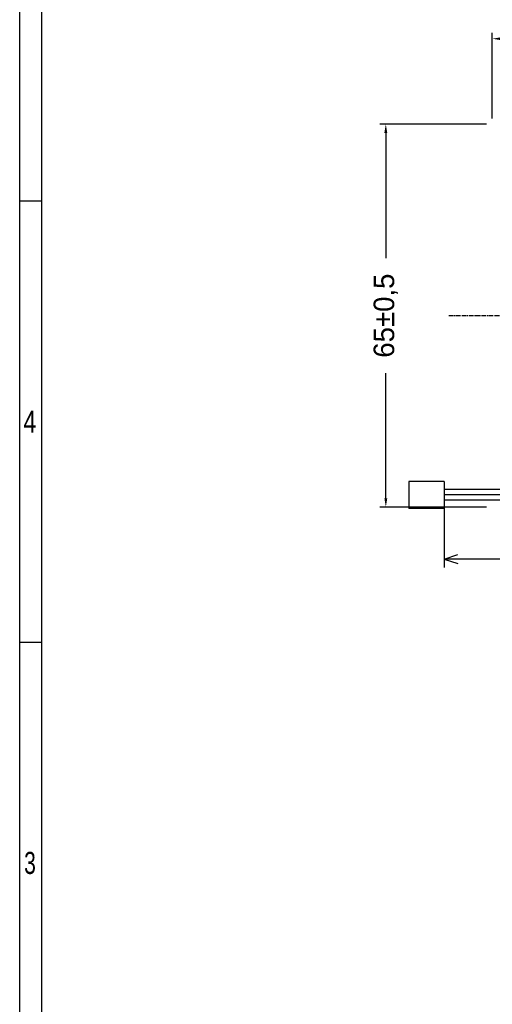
# Model space of a CAD drawing. Header units: millimetres. Extents: x 135 to 18293, y 251 to 4061.
# Tile 2 of 13: x 135 to 215, y 415 to 582. Entities that reach past the tile are written whole.
import ezdxf

# ---------------------------------------------------------------- set-up
doc = ezdxf.new("R2010")
doc.units = ezdxf.units.MM
doc.linetypes.add('CENTER2', pattern=[1.125, 0.75, -0.125, 0.125, -0.125])
for name, color, linetype in [('CEN', 1, 'CENTER2'), ('dim', 4, 'Continuous'), ('Frame 圖框', 7, 'Continuous')]:
    doc.layers.add(name, color=color, linetype=linetype)
doc.styles.add('TEXTSTYLE_1', font='txt')
doc.dimstyles.new('ISO-25', dxfattribs={"dimtxt": 3.5, "dimasz": 1.5, "dimexe": 1, "dimexo": 1, "dimgap": 1, "dimtad": 0, "dimdec": 1, "dimtxsty": 'Standard', "dimcen": 2.5, "dimadec": 0, "dimazin": 2, "dimtfac": 1, "dimtdec": 1, "dimtmove": 0, "dimatfit": 3, "dimfxl": 0, "dimarcsym": 0})

# ---------------------------------------------------------------- blocks, each defined once
blk = doc.blocks.new('*D10')
at = {"layer": 'Defpoints', "color": 0}
for p in [(363.41, 578.57), (215.41, 564.05), (363.41, 564.05)]:
    blk.add_point(p, dxfattribs=at)
at = {"layer": 'dim', "color": 0, "lineweight": -2}
for p, q in [((215.41, 565.05), (215.41, 579.57)), ((216.91, 578.57), (278.5, 578.57)), ((361.91, 578.57), (300.33, 578.57)), ((363.41, 565.05), (363.41, 579.57))]:
    blk.add_line(p, q, dxfattribs=at)
at = {"layer": 'dim', "color": 0}
for points in [[(216.91, 578.82), (216.91, 578.32), (215.41, 578.57)], [(361.91, 578.82), (361.91, 578.32), (363.41, 578.57)]]:
    blk.add_solid(points, dxfattribs=at)
at = {"layer": 'dim', "color": 0, "insert": (289.41, 578.57), "char_height": 3.5, "attachment_point": 5}
blk.add_mtext('148±0,5', dxfattribs=at)
blk = doc.blocks.new('*D11')
at = {"layer": 'Defpoints', "color": 0}
for p in [(215.41, 564.05), (197.31, 499.05), (215.41, 499.05)]:
    blk.add_point(p, dxfattribs=at)
at = {"layer": 'dim', "color": 0, "lineweight": -2}
for p, q in [((214.41, 564.05), (196.31, 564.05)), ((197.31, 562.55), (197.31, 541.3)), ((197.31, 500.55), (197.31, 521.8)), ((214.41, 499.05), (196.31, 499.05))]:
    blk.add_line(p, q, dxfattribs=at)
at = {"layer": 'dim', "color": 0}
for points in [[(197.06, 562.55), (197.56, 562.55), (197.31, 564.05)], [(197.06, 500.55), (197.56, 500.55), (197.31, 499.05)]]:
    blk.add_solid(points, dxfattribs=at)
at = {"layer": 'dim', "color": 0, "insert": (197.31, 531.55), "char_height": 3.5, "attachment_point": 5, "rotation": 90}
blk.add_mtext('65±0,5', dxfattribs=at)

msp = doc.modelspace()

# ---------------------------------------------------------------- linework, layer by layer
for p, q in [((207.2, 503.41), (201.2, 503.41)), ((201.2, 503.41), (201.2, 498.81)), ((207.2, 503.41), (207.2, 498.81)), ((287.51, 502.01), (207.2, 502.01)), ((287.51, 501.11), (207.2, 501.11)), ((287.51, 500.21), (207.2, 500.21)), ((207.2, 498.81), (201.2, 498.81))]:
    msp.add_line(p, q)
at = {"layer": 'CEN'}
msp.add_line((208.02, 531.55), (374.65, 531.55), dxfattribs=at)
at = {"layer": 'dim'}
for p, q in [((207.2, 498.81), (207.2, 488.79)), ((207.2, 490.23), (209.57, 490.98)), ((239.17, 490.23), (207.2, 490.23)), ((207.2, 490.23), (209.57, 489.48))]:
    msp.add_line(p, q, dxfattribs=at)
at = {"layer": 'Frame 圖框'}
for p, q in [((135.07, 666.41), (135.07, 251.31)), ((135.07, 551.02), (138.82, 551.02)), ((135.07, 551.02), (138.82, 551.02)), ((135.07, 476.09), (138.82, 476.09))]:
    msp.add_line(p, q, dxfattribs=at)
at = {"layer": 'Frame 圖框', "ltscale": 10}
msp.add_line((138.83, 255.06), (138.83, 662.66), dxfattribs=at)

# ---------------------------------------------------------------- texts
at = {"layer": 'Frame 圖框', "style": 'TEXTSTYLE_1'}
for s, width, p in [('4', 0.785714, (135.7, 511.68)), ('3', 0.714286, (135.83, 436.76))]:
    msp.add_text(s, height=3.75, dxfattribs=dict(at, width=width)).set_placement(p)

# ---------------------------------------------------------------- dimensions: what is measured, and where the dimension line sits
at = {"layer": 'dim'}
dim = msp.add_linear_dim(base=(363.41, 578.57), p1=(215.41, 564.05), p2=(363.41, 564.05), dimstyle='ISO-25', override={"dimgap": 1, "dimtol": 1, "dimlim": 0, "dimtp": 0.5, "dimtm": 0.5}, dxfattribs=at)
dim.commit()
dim.dimension.update_dxf_attribs({"geometry": '*D10', "text_midpoint": (289.41, 578.57)})
dim = msp.add_linear_dim(base=(197.31, 499.05), p1=(215.41, 564.05), p2=(215.41, 499.05), angle=90, dimstyle='ISO-25', override={"dimtol": 1, "dimtp": 0.5, "dimtm": 0.5}, dxfattribs=at)
dim.commit()
dim.dimension.update_dxf_attribs({"geometry": '*D11', "text_midpoint": (197.31, 531.55), "dimtype": 160})

doc.saveas('drawing.dxf')
